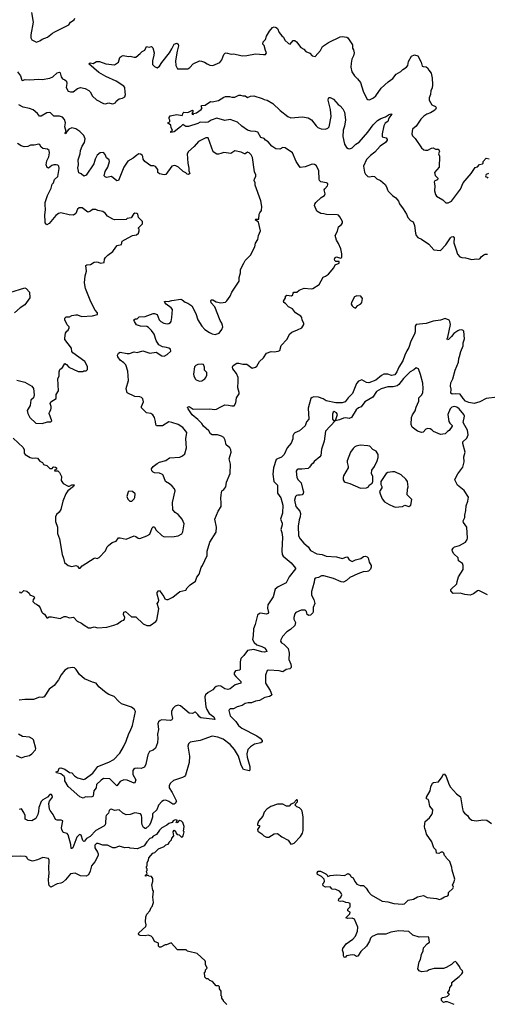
# Model space of a CAD drawing. Extents: x 2293878 to 2522763, y 823964 to 1006972.
# Tile 184 of 256: x 2370091 to 2376031, y 939407 to 951906. Entities that reach past the tile are written whole.
import ezdxf

# ---------------------------------------------------------------- set-up
doc = ezdxf.new("R2010")
doc.units = 0

msp = doc.modelspace()

# ---------------------------------------------------------------- linework, layer by layer
at = {"layer": '0CON20XD'}
for points in [[(2370242, 951995), (2370261, 951875), (2370232, 951715), (2370231, 951675), (2370245, 951650), (2370305, 951622), (2370345, 951636), (2370375, 951658), (2370445, 951683), (2370508, 951735), (2370538, 951752), (2370715, 951841), (2370737, 951873), (2370781, 951905), (2370790, 951925)], [(2370061, 951245), (2370100, 951195), (2370117, 951137), (2370125, 951132), (2370162, 951148), (2370215, 951141), (2370335, 951150), (2370375, 951147), (2370475, 951162), (2370510, 951180), (2370565, 951230), (2370595, 951239), (2370605, 951232), (2370619, 951179), (2370634, 951155), (2370665, 951141), (2370684, 951124), (2370690, 951095), (2370683, 951045), (2370705, 950999), (2370735, 950990), (2370768, 950992), (2370827, 951033), (2370865, 951044), (2370922, 951032), (2370970, 951005), (2370985, 950989), (2371014, 950934), (2371065, 950889), (2371155, 950842), (2371175, 950838), (2371225, 950850), (2371265, 950838), (2371285, 950842), (2371310, 950855), (2371315, 950870), (2371355, 950900), (2371395, 950908), (2371428, 950925), (2371436, 950954), (2371429, 950985), (2371426, 951045), (2371415, 951060), (2371315, 951127), (2371185, 951186), (2371095, 951234), (2370967, 951345), (2370985, 951356), (2371025, 951351), (2371065, 951374), (2371106, 951374), (2371184, 951344), (2371295, 951334), (2371344, 951366), (2371364, 951426), (2371386, 951444), (2371405, 951450), (2371472, 951438), (2371495, 951441), (2371545, 951428), (2371565, 951430), (2371622, 951475), (2371645, 951502), (2371679, 951521), (2371700, 951565), (2371735, 951558), (2371767, 951567), (2371780, 951550), (2371800, 951485), (2371796, 951454), (2371776, 951385), (2371779, 951339), (2371801, 951311), (2371835, 951294), (2371865, 951316), (2371896, 951364), (2371995, 951486), (2372025, 951535), (2372052, 951595), (2372085, 951606), (2372105, 951595), (2372110, 951575), (2372091, 951505), (2372071, 951385), (2372076, 951325), (2372094, 951284), (2372227, 951283), (2372253, 951297), (2372296, 951344), (2372375, 951382), (2372400, 951380), (2372437, 951367), (2372473, 951345), (2372505, 951330), (2372545, 951324), (2372635, 951364), (2372660, 951395), (2372685, 951463), (2372701, 951479), (2372715, 951484), (2372775, 951468), (2372805, 951471), (2372865, 951461), (2372915, 951446), (2372975, 951451), (2373085, 951474), (2373186, 951464), (2373214, 951466), (2373226, 951485), (2373213, 951513), (2373198, 951578), (2373180, 951595), (2373183, 951625), (2373214, 951656), (2373227, 951695), (2373265, 951758), (2373304, 951806), (2373325, 951814), (2373348, 951808), (2373365, 951793), (2373386, 951745), (2373420, 951700), (2373442, 951682), (2373457, 951645), (2373505, 951603), (2373526, 951594), (2373565, 951640), (2373585, 951641), (2373605, 951626), (2373664, 951554), (2373700, 951530), (2373725, 951502), (2373775, 951480), (2373806, 951446), (2373845, 951437), (2373910, 951515), (2373938, 951565), (2374013, 951615), (2374161, 951689), (2374185, 951693), (2374248, 951685), (2374260, 951675), (2374318, 951585), (2374317, 951545), (2374330, 951525), (2374340, 951485), (2374332, 951445), (2374310, 951405), (2374301, 951355), (2374299, 951305), (2374310, 951245), (2374342, 951192), (2374383, 951155), (2374418, 951108), (2374455, 950998), (2374502, 950902), (2374515, 950892), (2374535, 950890), (2374585, 950913), (2374615, 950940), (2374683, 951035), (2374770, 951115), (2374832, 951158), (2374875, 951215), (2374932, 951248), (2374956, 951274), (2375005, 951303), (2375020, 951325), (2375028, 951375), (2375069, 951441), (2375105, 951459), (2375148, 951448), (2375189, 951365), (2375205, 951317), (2375215, 951310), (2375255, 951306), (2375272, 951295), (2375286, 951265), (2375316, 951226), (2375331, 951165), (2375336, 951084), (2375329, 951035), (2375314, 951006), (2375309, 950955), (2375292, 950915), (2375291, 950885), (2375325, 950827), (2375373, 950803), (2375382, 950785), (2375371, 950765), (2375351, 950749), (2375307, 950723), (2375263, 950707), (2375225, 950679), (2375185, 950644), (2375145, 950581), (2375125, 950554), (2375082, 950515), (2375072, 950455), (2375081, 950431), (2375115, 950398), (2375195, 950277), (2375225, 950253), (2375245, 950248), (2375275, 950248), (2375320, 950275), (2375345, 950278), (2375373, 950263), (2375405, 950262), (2375420, 950245), (2375422, 950235), (2375411, 950205), (2375422, 950175), (2375418, 950035), (2375358, 949965), (2375369, 949929), (2375404, 949895), (2375397, 949873), (2375365, 949860), (2375356, 949845), (2375363, 949795), (2375359, 949735), (2375374, 949685), (2375386, 949666), (2375465, 949620), (2375505, 949579), (2375535, 949579), (2375575, 949604), (2375692, 949755), (2375724, 949835), (2375827, 949953), (2375875, 950030), (2375905, 950038), (2375933, 950067), (2375970, 950075)], [(2370088, 944645), (2370094, 944634), (2370115, 944632), (2370145, 944658), (2370182, 944652), (2370210, 944625), (2370220, 944605), (2370270, 944585), (2370278, 944565), (2370260, 944545), (2370259, 944519), (2370284, 944494), (2370305, 944487), (2370334, 944464), (2370351, 944441), (2370374, 944384), (2370385, 944370), (2370405, 944360), (2370435, 944312), (2370445, 944312), (2370465, 944327), (2370495, 944327), (2370605, 944304), (2370655, 944329), (2370678, 944328), (2370725, 944313), (2370775, 944322), (2370819, 944269), (2370875, 944246), (2370908, 944218), (2370965, 944186), (2370995, 944186), (2371035, 944197), (2371085, 944184), (2371196, 944196), (2371285, 944218), (2371335, 944238), (2371385, 944274), (2371412, 944285), (2371420, 944295), (2371426, 944315), (2371411, 944355), (2371413, 944385), (2371435, 944392), (2371512, 944325), (2371565, 944324), (2371658, 944235), (2371705, 944214), (2371750, 944215), (2371822, 944265), (2371833, 944285), (2371858, 944425), (2371838, 944495), (2371854, 944516), (2371860, 944535), (2371836, 944615), (2371837, 944633), (2371854, 944656), (2371865, 944658), (2371897, 944617), (2371921, 944585), (2371935, 944552), (2371954, 944544), (2371975, 944544), (2372035, 944576), (2372125, 944646), (2372202, 944665), (2372218, 944695), (2372257, 944733), (2372325, 944778), (2372340, 944830), (2372370, 944865), (2372395, 944950), (2372414, 944976), (2372471, 945105), (2372473, 945157), (2372508, 945275), (2372585, 945402), (2372589, 945465), (2372568, 945565), (2372612, 945665), (2372652, 945725), (2372652, 945775), (2372644, 945826), (2372650, 945875), (2372658, 945925), (2372685, 945943), (2372710, 945975), (2372719, 946035), (2372763, 946147), (2372768, 946265), (2372752, 946332), (2372777, 946415), (2372773, 946445), (2372759, 946469), (2372715, 946509), (2372700, 946570), (2372682, 946602), (2372655, 946620), (2372605, 946637), (2372535, 946637), (2372515, 946647), (2372495, 946687), (2372426, 946745), (2372405, 946781), (2372355, 946831), (2372280, 946890), (2372231, 946965), (2372224, 946985), (2372245, 946997), (2372295, 946963), (2372505, 946966), (2372565, 946958), (2372589, 946961), (2372647, 946993), (2372695, 947016), (2372745, 947013), (2372785, 947002), (2372815, 947006), (2372837, 947043), (2372845, 947105), (2372879, 947155), (2372879, 947175), (2372862, 947232), (2372868, 947315), (2372864, 947364), (2372846, 947416), (2372799, 947475), (2372796, 947494), (2372804, 947516), (2372850, 947545), (2372874, 947546), (2372924, 947534), (2372975, 947532), (2373045, 947482), (2373084, 947496), (2373101, 947509), (2373137, 947565), (2373186, 947614), (2373225, 947671), (2373285, 947693), (2373325, 947689), (2373375, 947696), (2373397, 947705), (2373412, 947768), (2373482, 947848), (2373522, 947918), (2373549, 947941), (2373618, 947968), (2373674, 947996), (2373701, 948035), (2373700, 948055), (2373680, 948090), (2373676, 948125), (2373662, 948142), (2373596, 948186), (2373556, 948236), (2373505, 948261), (2373467, 948305), (2373448, 948315), (2373442, 948332), (2373468, 948375), (2373468, 948395), (2373485, 948410), (2373545, 948400), (2373562, 948415), (2373563, 948435), (2373572, 948448), (2373612, 948448), (2373639, 948471), (2373705, 948499), (2373795, 948488), (2373815, 948492), (2373894, 948545), (2373945, 948638), (2373975, 948648), (2374015, 948677), (2374083, 948757), (2374097, 948793), (2374147, 948815), (2374147, 948837), (2374108, 948838), (2374095, 948848), (2374090, 948865), (2374096, 948885), (2374115, 948896), (2374165, 948877), (2374184, 948886), (2374184, 948935), (2374169, 948995), (2374141, 949065), (2374114, 949105), (2374096, 949165), (2374129, 949221), (2374142, 949275), (2374180, 949305), (2374191, 949325), (2374191, 949345), (2374156, 949405), (2374139, 949425), (2374125, 949430), (2373988, 949432), (2373955, 949442), (2373914, 949444), (2373865, 949477), (2373837, 949545), (2373840, 949565), (2373854, 949585), (2373921, 949649), (2373964, 949675), (2373971, 949695), (2373959, 949745), (2373965, 949760), (2374000, 949795), (2374007, 949815), (2374003, 949825), (2373986, 949836), (2373918, 949848), (2373900, 949865), (2373893, 949883), (2373889, 949985), (2373875, 950026), (2373856, 950055), (2373835, 950066), (2373805, 950071), (2373715, 950038), (2373655, 950030), (2373604, 950104), (2373556, 950216), (2373465, 950280), (2373435, 950283), (2373396, 950264), (2373345, 950266), (2373295, 950301), (2373245, 950356), (2373214, 950375), (2373195, 950396), (2373155, 950411), (2373115, 950476), (2373085, 950487), (2373025, 950491), (2372985, 950504), (2372911, 950555), (2372856, 950606), (2372765, 950637), (2372696, 950626), (2372595, 950655), (2372525, 950632), (2372485, 950604), (2372445, 950599), (2372385, 950605), (2372355, 950588), (2372235, 950549), (2372201, 950551), (2372164, 950576), (2372134, 950545), (2372053, 950483), (2372010, 950475), (2372010, 950485), (2372030, 950505), (2372013, 950533), (2372010, 950565), (2371970, 950595), (2371985, 950600), (2371998, 950615), (2371999, 950629), (2371988, 950648), (2371988, 950665), (2372000, 950685), (2372085, 950704), (2372155, 950690), (2372167, 950725), (2372175, 950730), (2372225, 950729), (2372285, 950758), (2372292, 950752), (2372292, 950738), (2372278, 950715), (2372282, 950705), (2372295, 950702), (2372303, 950717), (2372336, 950724), (2372397, 950765), (2372408, 950785), (2372398, 950805), (2372405, 950817), (2372445, 950820), (2372514, 950866), (2372536, 950864), (2372615, 950878), (2372685, 950924), (2372705, 950931), (2372755, 950931), (2372785, 950921), (2372825, 950921), (2372874, 950946), (2372895, 950947), (2372925, 950938), (2372955, 950938), (2372985, 950918), (2373023, 950937), (2373065, 950940), (2373172, 950905), (2373195, 950891), (2373236, 950886), (2373305, 950843), (2373400, 950755)], [(2371956, 947744), (2371905, 947751), (2371857, 947777), (2371824, 947835), (2371800, 947915), (2371765, 947960), (2371725, 947997), (2371705, 948009), (2371625, 948016), (2371575, 948033), (2371548, 948075), (2371542, 948095), (2371563, 948107), (2371585, 948110), (2371608, 948132), (2371685, 948139), (2371785, 948178), (2371805, 948178), (2371835, 948162), (2371864, 948095), (2371883, 948073), (2371922, 948055), (2371965, 948046), (2371985, 948048), (2372005, 948060), (2372014, 948075), (2372024, 948125), (2372031, 948225), (2372016, 948246), (2371950, 948295), (2371933, 948315), (2371932, 948328), (2371945, 948332), (2371975, 948327), (2372025, 948342), (2372136, 948356), (2372155, 948351), (2372192, 948322), (2372228, 948308), (2372276, 948275), (2372327, 948177), (2372352, 948095), (2372404, 948015), (2372444, 947975), (2372503, 947933), (2372535, 947918), (2372575, 947911), (2372623, 947927), (2372660, 947975), (2372671, 948005), (2372668, 948025), (2372658, 948055), (2372636, 948086), (2372570, 948260), (2372522, 948312), (2372517, 948343), (2372525, 948350), (2372545, 948349), (2372585, 948326), (2372645, 948311), (2372705, 948321), (2372720, 948335), (2372765, 948394), (2372784, 948445), (2372878, 948585), (2372880, 948635), (2372894, 948694), (2372894, 948735), (2372936, 948814), (2372955, 948850), (2373023, 948915), (2373078, 949022), (2373085, 949068), (2373114, 949115), (2373124, 949165), (2373151, 949225), (2373124, 949334), (2373081, 949365), (2373090, 949375), (2373130, 949375), (2373134, 949435), (2373140, 949455), (2373162, 949485), (2373168, 949535), (2373152, 949605), (2373083, 949805), (2373083, 949835), (2373071, 949865), (2373073, 949885), (2373090, 949915), (2373091, 949935), (2373072, 949975), (2373046, 950155), (2373029, 950189), (2373005, 950214), (2372985, 950224), (2372956, 950204), (2372945, 950204), (2372905, 950226), (2372825, 950242), (2372772, 950208), (2372685, 950221), (2372645, 950209), (2372615, 950198), (2372595, 950199), (2372550, 950230), (2372484, 950404), (2372455, 950406), (2372361, 950359), (2372305, 950294), (2372236, 950234), (2372219, 950205), (2372226, 950086), (2372239, 950019), (2372238, 949985), (2372251, 949955), (2372235, 949939), (2372220, 949945), (2372203, 949963), (2372168, 949978), (2372108, 950035), (2372075, 950051), (2372055, 950054), (2372022, 950048), (2371945, 949941), (2371925, 949938), (2371865, 949949), (2371845, 949965), (2371844, 950005), (2371815, 950043), (2371795, 950051), (2371755, 950051), (2371681, 950105), (2371661, 950135), (2371655, 950170), (2371646, 950186), (2371625, 950200), (2371605, 950204), (2371577, 950185), (2371534, 950146), (2371465, 950108), (2371455, 950096), (2371414, 950035), (2371344, 949866), (2371325, 949859), (2371255, 949914), (2371192, 949902), (2371175, 949909), (2371164, 949924), (2371175, 949980), (2371209, 950035), (2371232, 950105), (2371226, 950125), (2371195, 950153), (2371176, 950196), (2371155, 950218), (2371115, 950216), (2371075, 950186), (2371049, 950135), (2371032, 950078), (2370935, 949934), (2370905, 949918), (2370871, 949951), (2370842, 949962), (2370829, 950025), (2370838, 950065), (2370833, 950125), (2370857, 950203), (2370864, 950245), (2370885, 950299), (2370912, 950345), (2370923, 950395), (2370906, 950435), (2370855, 950486), (2370805, 950519), (2370755, 950533), (2370715, 950515), (2370688, 950485), (2370675, 950458), (2370670, 950460), (2370668, 950465), (2370680, 950485), (2370666, 950545), (2370672, 950595), (2370660, 950640), (2370635, 950669), (2370595, 950682), (2370525, 950681), (2370482, 950722), (2370465, 950728), (2370435, 950722), (2370365, 950681), (2370341, 950681), (2370316, 950715), (2370261, 950761), (2370215, 950779), (2370135, 950795), (2370080, 950825)], [(2373400, 950755), (2373498, 950678), (2373535, 950660), (2373685, 950673), (2373755, 950660), (2373798, 950635), (2373855, 950560), (2373879, 950539), (2373922, 950522), (2373975, 950515), (2374005, 950529), (2374022, 950545), (2374048, 950675), (2374039, 950765), (2374008, 950885), (2374012, 950908), (2374022, 950918), (2374035, 950920), (2374076, 950896), (2374135, 950830), (2374162, 950812), (2374194, 950774), (2374215, 950732), (2374231, 950635), (2374217, 950555), (2374201, 950505), (2374194, 950424), (2374215, 950325), (2374244, 950285), (2374265, 950270), (2374285, 950267), (2374313, 950277), (2374361, 950325), (2374405, 950352), (2374511, 950479), (2374579, 950571), (2374636, 950624), (2374679, 950651), (2374737, 950673), (2374775, 950700), (2374805, 950711), (2374816, 950706), (2374781, 950655), (2374767, 950615), (2374735, 950591), (2374715, 950558), (2374694, 950455), (2374697, 950417), (2374744, 950404), (2374760, 950385), (2374757, 950375), (2374738, 950345), (2374671, 950299), (2374604, 950225), (2374545, 950181), (2374495, 950132), (2374456, 950045), (2374470, 949970), (2374483, 949945), (2374515, 949916), (2374535, 949909), (2374575, 949920), (2374597, 949915), (2374627, 949887), (2374675, 949864), (2374732, 949815), (2374751, 949785), (2374761, 949745), (2374771, 949731), (2374825, 949673), (2374868, 949645), (2374901, 949601), (2374915, 949568), (2374963, 949505), (2375006, 949436), (2375020, 949395), (2375055, 949358), (2375090, 949340), (2375107, 949295), (2375117, 949195), (2375129, 949165), (2375149, 949139), (2375195, 949119), (2375288, 949058), (2375353, 948984), (2375435, 948974), (2375505, 949046), (2375565, 949138), (2375575, 949149), (2375595, 949153), (2375608, 949138), (2375607, 949075), (2375617, 949035), (2375637, 948985), (2375651, 948931), (2375682, 948895), (2375705, 948887), (2375755, 948884), (2375835, 948863), (2375895, 948870), (2375925, 948866), (2375942, 948875), (2375952, 948895), (2375985, 948920), (2376005, 948930), (2376035, 948930)], [(2370055, 947328), (2370155, 947306), (2370247, 947255), (2370266, 947225), (2370276, 947144), (2370264, 947106), (2370234, 947075), (2370222, 947008), (2370184, 946946), (2370196, 946905), (2370219, 946855), (2370295, 946786), (2370375, 946781), (2370445, 946799), (2370485, 946800), (2370498, 946815), (2370467, 946905), (2370468, 946925), (2370487, 946953), (2370490, 946975), (2370490, 946995), (2370478, 947035), (2370488, 947055), (2370552, 947095), (2370554, 947146), (2370582, 947195), (2370574, 947345), (2370591, 947385), (2370590, 947435), (2370602, 947465), (2370635, 947492), (2370665, 947542), (2370685, 947530), (2370715, 947493), (2370835, 947438), (2370895, 947440), (2370905, 947450), (2370935, 947450), (2370950, 947465), (2370952, 947502), (2370917, 947565), (2370765, 947677), (2370754, 947695), (2370750, 947735), (2370666, 947845), (2370663, 947865), (2370671, 947925), (2370688, 947952), (2370707, 947965), (2370720, 947995), (2370718, 948005), (2370692, 948032), (2370663, 948095), (2370663, 948117), (2370680, 948135), (2370725, 948134), (2370755, 948149), (2370805, 948161), (2370825, 948161), (2370875, 948140), (2371015, 948148), (2371078, 948165), (2371080, 948185), (2371050, 948220), (2370994, 948325), (2370927, 948495), (2370916, 948565), (2370923, 948655), (2370938, 948715), (2370931, 948785), (2370945, 948794), (2370991, 948799), (2371035, 948826), (2371065, 948832), (2371089, 948829), (2371116, 948814), (2371165, 948822), (2371169, 948865), (2371180, 948885), (2371210, 948915), (2371275, 948963), (2371310, 949020), (2371330, 949040), (2371385, 949052), (2371393, 949095), (2371422, 949112), (2371525, 949167), (2371575, 949173), (2371600, 949195), (2371610, 949225), (2371610, 949245), (2371600, 949255), (2371600, 949265), (2371650, 949315), (2371650, 949345), (2371598, 949395), (2371590, 949435), (2371577, 949447), (2371555, 949448), (2371535, 949438), (2371508, 949392), (2371455, 949380), (2371445, 949370), (2371297, 949367), (2371275, 949373), (2371205, 949413), (2371178, 949448), (2371145, 949470), (2371085, 949482), (2371056, 949496), (2371015, 949497), (2370990, 949475), (2370955, 949463), (2370886, 949516), (2370845, 949519), (2370825, 949502), (2370804, 949446), (2370774, 949426), (2370718, 949428), (2370612, 949452), (2370585, 949444), (2370550, 949420), (2370465, 949320), (2370435, 949303), (2370416, 949325), (2370413, 949343), (2370409, 949425), (2370417, 949495), (2370413, 949555), (2370415, 949585), (2370442, 949675), (2370491, 949765), (2370504, 949816), (2370521, 949835), (2370534, 949875), (2370576, 949915), (2370592, 950015), (2370589, 950045), (2370577, 950057), (2370555, 950064), (2370525, 950064), (2370497, 950053), (2370455, 950019), (2370440, 950030), (2370429, 950065), (2370436, 950115), (2370460, 950165), (2370470, 950215), (2370464, 950245), (2370445, 950264), (2370385, 950270), (2370365, 950287), (2370347, 950317), (2370335, 950324), (2370275, 950311), (2370227, 950313), (2370195, 950298), (2370147, 950293), (2370109, 950305), (2370064, 950335)], [(2375970, 950075), (2375980, 950085), (2375980, 950105), (2376015, 950147), (2376055, 950140)], [(2376047, 949953), (2376015, 949940), (2376008, 949925), (2376011, 949911), (2376030, 949905), (2376036, 949896)], [(2369965, 948444), (2370155, 948500), (2370175, 948494), (2370216, 948445), (2370218, 948375), (2370155, 948287), (2370095, 948248), (2370025, 948184)], [(2374355, 948244), (2374385, 948278), (2374422, 948298), (2374438, 948315), (2374447, 948365), (2374425, 948398), (2374375, 948400), (2374345, 948388), (2374304, 948315), (2374303, 948295), (2374314, 948275), (2374330, 948255), (2374355, 948244)], [(2376156, 947114), (2376015, 947096), (2375935, 947054), (2375865, 947034), (2375795, 947047), (2375755, 947065), (2375725, 947095), (2375685, 947150), (2375625, 947156), (2375585, 947153), (2375568, 947165), (2375572, 947215), (2375565, 947255), (2375566, 947295), (2375592, 947345), (2375622, 947455), (2375665, 947560), (2375668, 947605), (2375679, 947629), (2375695, 947695), (2375722, 947765), (2375725, 947805), (2375739, 947855), (2375731, 947951), (2375725, 947961), (2375707, 947967), (2375675, 947966), (2375655, 947958), (2375605, 947922), (2375575, 947883), (2375536, 947845), (2375525, 947842), (2375522, 947855), (2375531, 947875), (2375564, 948035), (2375556, 948076), (2375545, 948093), (2375495, 948111), (2375435, 948093), (2375345, 948080), (2375255, 948048), (2375125, 948035), (2375114, 948015), (2375113, 947945), (2375107, 947915), (2375061, 947825), (2375033, 947745), (2375008, 947702), (2374985, 947646), (2374957, 947575), (2374905, 947493), (2374881, 947435), (2374855, 947397), (2374815, 947389), (2374765, 947408), (2374715, 947407), (2374685, 947390), (2374615, 947329), (2374525, 947296), (2374495, 947300), (2374435, 947333), (2374395, 947318), (2374371, 947289), (2374320, 947160), (2374264, 947105), (2374227, 947053), (2374185, 947040), (2374105, 947043), (2373985, 947067), (2373945, 947092), (2373885, 947112), (2373825, 947118), (2373805, 947111), (2373787, 947095), (2373769, 947021), (2373757, 946975), (2373765, 946833), (2373735, 946799), (2373715, 946752), (2373643, 946687), (2373585, 946662), (2373571, 946649), (2373561, 946625), (2373562, 946585), (2373538, 946532), (2373490, 946470), (2373450, 946385), (2373415, 946352), (2373365, 946333), (2373349, 946321), (2373314, 946215), (2373307, 946137), (2373320, 946045), (2373366, 945996), (2373367, 945895), (2373406, 945836), (2373432, 945745), (2373428, 945642), (2373403, 945565), (2373425, 945516), (2373426, 945495), (2373408, 945435), (2373422, 945395), (2373429, 945335), (2373422, 945165), (2373425, 945117), (2373436, 945095), (2373539, 945009), (2373579, 944965), (2373593, 944945), (2373593, 944935), (2373512, 944835), (2373477, 944755), (2373375, 944706), (2373338, 944675), (2373310, 944580), (2373241, 944479), (2373239, 944435), (2373251, 944379), (2373245, 944366), (2373222, 944358), (2373155, 944373), (2373135, 944367), (2373112, 944345), (2373082, 944228), (2373061, 944175), (2373055, 944085), (2373049, 944039), (2373069, 943999), (2373105, 943970), (2373165, 943949), (2373200, 943930), (2373223, 943905), (2373231, 943885), (2373202, 943878), (2373165, 943880), (2373065, 943912), (2372983, 943897), (2372939, 943835), (2372899, 943795), (2372890, 943755), (2372893, 943657), (2372882, 943648), (2372830, 943640), (2372813, 943615), (2372816, 943595), (2372835, 943567), (2372900, 943505), (2372901, 943485), (2372827, 943463), (2372765, 943410), (2372735, 943401), (2372695, 943411), (2372645, 943445), (2372615, 943448), (2372585, 943440), (2372565, 943426), (2372543, 943397), (2372483, 943365), (2372450, 943335), (2372442, 943308), (2372446, 943265), (2372454, 943185), (2372468, 943148), (2372499, 943099), (2372555, 943054), (2372567, 943035), (2372568, 943022), (2372393, 943043), (2372376, 943056), (2372355, 943086), (2372325, 943114), (2372315, 943116), (2372285, 943099), (2372245, 943101), (2372135, 943195), (2372105, 943203), (2372065, 943191), (2372035, 943162), (2372020, 943125), (2372018, 943095), (2372030, 943035), (2372024, 943016), (2372005, 943010), (2371895, 943019), (2371875, 943011), (2371855, 942994), (2371847, 942965), (2371856, 942895), (2371842, 942835), (2371847, 942785), (2371840, 942725), (2371815, 942658), (2371785, 942633), (2371740, 942615), (2371718, 942572), (2371711, 942535), (2371692, 942455), (2371674, 942416), (2371635, 942399), (2371585, 942403), (2371555, 942398), (2371535, 942388), (2371526, 942375), (2371526, 942325), (2371566, 942255), (2371555, 942218), (2371545, 942216), (2371455, 942252), (2371415, 942256), (2371369, 942235), (2371325, 942182), (2371306, 942196), (2371235, 942271), (2371155, 942274), (2371125, 942254), (2371067, 942195), (2371063, 942155), (2371032, 942118), (2371022, 942055), (2371018, 942045), (2371005, 942039), (2370955, 942037), (2370928, 942042), (2370895, 942023), (2370855, 942042), (2370705, 942172), (2370666, 942245), (2370663, 942283), (2370655, 942300), (2370614, 942334), (2370575, 942340), (2370560, 942345), (2370552, 942358), (2370580, 942365), (2370592, 942405), (2370615, 942409), (2370665, 942393), (2370725, 942349), (2370755, 942343), (2370786, 942306), (2370825, 942281), (2370905, 942259), (2370923, 942267), (2371021, 942339), (2371085, 942425), (2371225, 942482), (2371286, 942515), (2371361, 942595), (2371410, 942675), (2371442, 942745), (2371475, 942845), (2371495, 942876), (2371523, 942945), (2371562, 943125), (2371550, 943150), (2371512, 943178), (2371385, 943222), (2371345, 943253), (2371292, 943312), (2371225, 943338), (2371189, 943359), (2371098, 943435), (2371062, 943482), (2371015, 943496), (2370915, 943539), (2370850, 943595), (2370808, 943658), (2370785, 943676), (2370765, 943681), (2370705, 943673), (2370662, 943648), (2370619, 943591), (2370585, 943526), (2370529, 943455), (2370464, 943406), (2370401, 943309), (2370375, 943303), (2370342, 943305), (2370265, 943274), (2370155, 943276)], [(2370007, 946595), (2370136, 946475), (2370148, 946445), (2370146, 946405), (2370160, 946385), (2370225, 946346), (2370255, 946338), (2370295, 946343), (2370315, 946338), (2370345, 946300), (2370380, 946285), (2370391, 946261), (2370435, 946246), (2370475, 946210), (2370502, 946208), (2370508, 946212), (2370510, 946225), (2370521, 946229), (2370545, 946227), (2370558, 946215), (2370558, 946202), (2370530, 946185), (2370535, 946180), (2370575, 946180), (2370595, 946158), (2370622, 946105), (2370619, 946055), (2370645, 946017), (2370705, 945986), (2370725, 945986), (2370755, 946000), (2370782, 946002), (2370775, 945979), (2370704, 945926), (2370676, 945885), (2370640, 945795), (2370614, 945686), (2370593, 945655), (2370560, 945625), (2370546, 945595), (2370544, 945535), (2370569, 945465), (2370571, 945385), (2370597, 945315), (2370632, 945115), (2370649, 945069), (2370659, 945015), (2370708, 944978), (2370755, 944963), (2370805, 944977), (2370825, 944968), (2370840, 944945), (2370860, 944945), (2370886, 944974), (2371035, 945070), (2371045, 945074), (2371075, 945066), (2371102, 945078), (2371182, 945165), (2371203, 945215), (2371217, 945233), (2371265, 945270), (2371316, 945285), (2371345, 945328), (2371365, 945329), (2371445, 945311), (2371545, 945352), (2371566, 945346), (2371595, 945324), (2371615, 945319), (2371705, 945354), (2371745, 945376), (2371774, 945455), (2371785, 945469), (2371795, 945470), (2371803, 945463), (2371825, 945427), (2371895, 945357), (2371925, 945342), (2372054, 945344), (2372105, 945352), (2372150, 945380), (2372164, 945406), (2372178, 945505), (2372155, 945567), (2372102, 945625), (2372065, 945648), (2372036, 945685), (2372031, 945775), (2372066, 945925), (2372059, 945949), (2372026, 945985), (2371995, 946015), (2371944, 946044), (2371915, 946123), (2371905, 946134), (2371865, 946148), (2371805, 946152), (2371785, 946160), (2371768, 946178), (2371763, 946205), (2371786, 946234), (2371835, 946273), (2371865, 946289), (2371945, 946312), (2371995, 946342), (2372125, 946354), (2372160, 946370), (2372190, 946395), (2372210, 946470), (2372202, 946585), (2372214, 946665), (2372165, 946728), (2372105, 946766), (2372025, 946794), (2371985, 946800), (2371905, 946751), (2371829, 946749), (2371819, 946765), (2371816, 946805), (2371802, 946855), (2371781, 946891), (2371755, 946908), (2371703, 946915), (2371638, 946978), (2371639, 946995), (2371662, 947055), (2371655, 947092), (2371640, 947110), (2371615, 947119), (2371555, 947124), (2371455, 947170), (2371442, 947222), (2371474, 947325), (2371465, 947445), (2371437, 947525), (2371415, 947549), (2371366, 947585), (2371337, 947625), (2371334, 947645), (2371346, 947674), (2371366, 947684), (2371455, 947668), (2371485, 947669), (2371545, 947689), (2371585, 947682), (2371655, 947701), (2371745, 947674), (2371826, 947686), (2371895, 947640), (2371925, 947633), (2371966, 947654), (2372012, 947698), (2372007, 947725), (2371985, 947738), (2371956, 947744)], [(2372375, 947316), (2372405, 947321), (2372443, 947347), (2372456, 947364), (2372468, 947395), (2372466, 947425), (2372440, 947455), (2372440, 947495), (2372425, 947527), (2372402, 947532), (2372355, 947529), (2372327, 947515), (2372312, 947498), (2372300, 947405), (2372302, 947385), (2372321, 947345), (2372334, 947334), (2372375, 947316)], [(2376035, 944606), (2375925, 944660), (2375905, 944656), (2375855, 944616), (2375815, 944600), (2375745, 944609), (2375685, 944625), (2375595, 944620), (2375569, 944655), (2375568, 944672), (2375644, 944745), (2375646, 944775), (2375666, 944834), (2375726, 944925), (2375726, 944975), (2375714, 945004), (2375666, 945035), (2375659, 945075), (2375605, 945124), (2375589, 945155), (2375586, 945175), (2375598, 945195), (2375616, 945214), (2375648, 945222), (2375679, 945231), (2375752, 945275), (2375774, 945305), (2375778, 945325), (2375772, 945462), (2375730, 945525), (2375726, 945545), (2375744, 945585), (2375744, 945615), (2375759, 945675), (2375761, 945735), (2375782, 945795), (2375791, 945845), (2375735, 945930), (2375652, 945995), (2375620, 946065), (2375625, 946086), (2375655, 946140), (2375721, 946225), (2375730, 946260), (2375735, 946295), (2375731, 946355), (2375751, 946415), (2375721, 946525), (2375721, 946545), (2375772, 946595), (2375788, 946635), (2375778, 946695), (2375746, 946756), (2375723, 946793), (2375739, 946871), (2375732, 946895), (2375675, 946964), (2375645, 946986), (2375615, 946994), (2375578, 946985), (2375557, 946965), (2375531, 946895), (2375544, 946805), (2375553, 946785), (2375583, 946755), (2375583, 946745), (2375548, 946692), (2375525, 946680), (2375495, 946650), (2375435, 946638), (2375346, 946676), (2375328, 946698), (2375305, 946711), (2375275, 946716), (2375251, 946709), (2375215, 946670), (2375195, 946667), (2375144, 946684), (2375076, 946735), (2375063, 946767), (2375067, 946855), (2375079, 946891), (2375115, 946940), (2375127, 946985), (2375162, 947065), (2375161, 947105), (2375198, 947142), (2375210, 947175), (2375215, 947225), (2375213, 947293), (2375182, 947402), (2375158, 947475), (2375125, 947488), (2375099, 947461), (2375049, 947435), (2374965, 947352), (2374905, 947276), (2374885, 947259), (2374835, 947245), (2374765, 947244), (2374681, 947219), (2374625, 947184), (2374575, 947116), (2374477, 947053), (2374428, 946992), (2374395, 946977), (2374365, 946952), (2374305, 946855), (2374275, 946845), (2374235, 946852), (2374202, 946848), (2374155, 946825), (2374098, 946812), (2373975, 946683), (2373958, 946555), (2373945, 946519), (2373926, 946455), (2373915, 946372), (2373905, 946355), (2373833, 946297), (2373820, 946275), (2373794, 946256), (2373773, 946225), (2373755, 946210), (2373675, 946199), (2373625, 946201), (2373614, 946195), (2373602, 946175), (2373613, 946095), (2373629, 946065), (2373667, 946025), (2373681, 945955), (2373696, 945914), (2373691, 945889), (2373677, 945873), (2373655, 945868), (2373625, 945872), (2373605, 945866), (2373595, 945853), (2373582, 945805), (2373599, 945725), (2373649, 945665), (2373656, 945636), (2373653, 945595), (2373640, 945555), (2373630, 945475), (2373631, 945355), (2373655, 945315), (2373701, 945261), (2373756, 945215), (2373786, 945166), (2373866, 945126), (2373935, 945116), (2373985, 945096), (2374115, 945089), (2374185, 945066), (2374246, 945086), (2374255, 945082), (2374275, 945047), (2374315, 945027), (2374355, 945050), (2374424, 945066), (2374459, 945091), (2374485, 945096), (2374505, 945089), (2374516, 945075), (2374531, 945021), (2374554, 944975), (2374556, 944955), (2374548, 944932), (2374523, 944905), (2374505, 944899), (2374455, 944897), (2374385, 944871), (2374286, 944824), (2374242, 944785), (2374205, 944767), (2374175, 944768), (2374075, 944811), (2373954, 944846), (2373925, 944846), (2373885, 944824), (2373845, 944818), (2373834, 944805), (2373832, 944765), (2373812, 944688), (2373799, 944645), (2373799, 944599), (2373829, 944545), (2373841, 944495), (2373820, 944445), (2373820, 944395), (2373814, 944376), (2373785, 944346), (2373765, 944344), (2373744, 944354), (2373732, 944395), (2373715, 944410), (2373665, 944410), (2373598, 944382), (2373587, 944365), (2373574, 944315), (2373575, 944295), (2373593, 944255), (2373584, 944215), (2373532, 944165), (2373485, 944135), (2373430, 944075), (2373406, 944035), (2373404, 944015), (2373415, 943997), (2373445, 943979), (2373502, 943922), (2373514, 943865), (2373508, 943785), (2373533, 943725), (2373541, 943695), (2373538, 943682), (2373523, 943667), (2373474, 943655), (2373435, 943626), (2373385, 943640), (2373255, 943650), (2373235, 943643), (2373211, 943585), (2373213, 943485), (2373271, 943391), (2373292, 943335), (2373286, 943325), (2373265, 943314), (2373205, 943301), (2373136, 943265), (2373085, 943253), (2373035, 943233), (2372995, 943233), (2372955, 943224), (2372915, 943200), (2372852, 943185), (2372805, 943157), (2372765, 943157), (2372750, 943145), (2372748, 943135), (2372765, 943068), (2372835, 942995), (2372869, 942945), (2372913, 942913), (2373105, 942815), (2373144, 942785), (2373171, 942755), (2373171, 942739), (2373155, 942726), (2373072, 942708), (2373023, 942677)], [(2374095, 946818), (2374108, 946832), (2374126, 946895), (2374115, 946916), (2374085, 946930), (2374074, 946925), (2374065, 946900), (2374063, 946835), (2374075, 946818), (2374095, 946818)], [(2374418, 945958), (2374495, 945963), (2374520, 945975), (2374530, 945995), (2374566, 946024), (2374576, 946044), (2374577, 946105), (2374560, 946145), (2374564, 946186), (2374596, 946234), (2374630, 946305), (2374645, 946350), (2374646, 946385), (2374617, 946427), (2374575, 946451), (2374540, 946490), (2374515, 946498), (2374415, 946504), (2374365, 946492), (2374348, 946482), (2374325, 946461), (2374293, 946415), (2374251, 946305), (2374249, 946285), (2374264, 946235), (2374264, 946215), (2374202, 946115), (2374198, 946095), (2374201, 946065), (2374211, 946045), (2374225, 946033), (2374285, 946018), (2374418, 945958)], [(2374865, 945718), (2374905, 945723), (2374952, 945728), (2374985, 945742), (2375035, 945728), (2375058, 945745), (2375070, 945815), (2375011, 945875), (2375016, 945945), (2375026, 945976), (2375019, 946045), (2374994, 946075), (2374935, 946126), (2374855, 946164), (2374825, 946167), (2374765, 946157), (2374748, 946145), (2374680, 946045), (2374680, 946005), (2374692, 945982), (2374692, 945965), (2374663, 945917), (2374670, 945885), (2374697, 945825), (2374726, 945786), (2374782, 945752), (2374840, 945725), (2374865, 945718)], [(2371515, 945792), (2371546, 945824), (2371555, 945840), (2371557, 945885), (2371525, 945918), (2371478, 945922), (2371468, 945912), (2371453, 945853), (2371465, 945820), (2371490, 945795), (2371515, 945792)], [(2370155, 943276), (2370085, 943268)], [(2370044, 942564), (2370115, 942534), (2370155, 942551), (2370215, 942564), (2370245, 942586), (2370290, 942635), (2370297, 942655), (2370266, 942765), (2370255, 942778), (2370215, 942797), (2370125, 942808), (2370075, 942838)], [(2373023, 942677), (2372989, 942641), (2372974, 942585), (2372979, 942545), (2373016, 942425), (2373015, 942380), (2373005, 942370), (2372935, 942388), (2372902, 942442), (2372870, 942555), (2372821, 942641), (2372765, 942704), (2372675, 942771), (2372608, 942798), (2372535, 942809), (2372385, 942756), (2372255, 942736), (2372236, 942715), (2372228, 942685), (2372246, 942556), (2372244, 942475), (2372196, 942316), (2372185, 942300), (2372160, 942285), (2372044, 942246), (2372007, 942215), (2371991, 942185), (2371991, 942155), (2372027, 942097), (2372081, 941985), (2372067, 941955), (2372055, 941947), (2372035, 941948), (2371985, 941983), (2371945, 941996), (2371918, 941995), (2371897, 941983), (2371854, 941936), (2371833, 941875), (2371776, 941825), (2371777, 941783), (2371754, 941705), (2371737, 941675), (2371695, 941637), (2371685, 941637), (2371665, 941653), (2371648, 941685), (2371641, 941715), (2371644, 941775), (2371638, 941808), (2371625, 941824), (2371555, 941836), (2371495, 941815), (2371445, 941812), (2371402, 941832), (2371355, 941874), (2371295, 941868), (2371258, 941885), (2371241, 941881), (2371228, 941865), (2371218, 941832), (2371191, 941805), (2371183, 941787), (2371180, 941705), (2371175, 941685), (2371161, 941669), (2371058, 941612), (2370988, 941535), (2370938, 941512), (2370915, 941476), (2370905, 941473), (2370894, 941484), (2370870, 941555), (2370855, 941563), (2370845, 941560), (2370815, 941530), (2370764, 941395), (2370755, 941384), (2370745, 941384), (2370742, 941435), (2370708, 941558), (2370695, 941575), (2370645, 941588), (2370625, 941625), (2370623, 941645), (2370640, 941735), (2370616, 941746), (2370565, 941744), (2370545, 941751), (2370515, 941815), (2370476, 941865), (2370468, 941885), (2370460, 941955), (2370471, 941985), (2370506, 942035), (2370505, 942058), (2370495, 942070), (2370475, 942070), (2370442, 942038), (2370386, 942004), (2370365, 941983), (2370334, 941906), (2370331, 941855), (2370321, 941815), (2370296, 941765), (2370245, 941737), (2370195, 941741), (2370162, 941755), (2370161, 941805), (2370145, 941841), (2370115, 941886), (2370085, 941881)], [(2375608, 939405), (2375525, 939440), (2375495, 939440), (2375488, 939432), (2375475, 939430), (2375450, 939455), (2375450, 939485), (2375460, 939495), (2375505, 939500), (2375525, 939510), (2375550, 939535), (2375532, 939542), (2375530, 939555), (2375550, 939585), (2375555, 939620), (2375582, 939648), (2375582, 939685), (2375612, 939715), (2375672, 939758), (2375708, 939795), (2375718, 939815), (2375715, 939830), (2375692, 939855), (2375678, 939885), (2375642, 939935), (2375625, 939948), (2375605, 939942), (2375575, 939910), (2375507, 939873), (2375475, 939862), (2375355, 939863), (2375294, 939846), (2375265, 939829), (2375195, 939819), (2375165, 939830), (2375148, 939855), (2375164, 939945), (2375180, 939975), (2375193, 940037), (2375217, 940085), (2375222, 940125), (2375267, 940173), (2375298, 940195), (2375290, 940255), (2375278, 940265), (2375165, 940259), (2375085, 940286), (2375035, 940332), (2374905, 940338), (2374805, 940323), (2374741, 940299), (2374635, 940299), (2374566, 940266), (2374545, 940246), (2374533, 940207), (2374494, 940146), (2374426, 940075), (2374384, 940016), (2374370, 940015), (2374345, 940030), (2374315, 940034), (2374240, 940020), (2374225, 940002), (2374212, 940005), (2374204, 940024), (2374206, 940055), (2374192, 940095), (2374194, 940115), (2374239, 940175), (2374321, 940235), (2374355, 940273), (2374383, 940335), (2374386, 940386), (2374345, 940487), (2374315, 940499), (2374254, 940494), (2374233, 940503), (2374286, 940555), (2374287, 940577), (2374260, 940595), (2374257, 940605), (2374258, 940615), (2374288, 940645), (2374290, 940685), (2374266, 940696), (2374235, 940698), (2374196, 940716), (2374165, 940710), (2374144, 940714), (2374140, 940725), (2374144, 940745), (2374170, 940765), (2374182, 940795), (2374176, 940816), (2374155, 940842), (2374105, 940866), (2374060, 940870), (2374035, 940898), (2373975, 940893), (2373945, 940910), (2373940, 940935), (2373955, 940950), (2373962, 940968), (2373958, 940995), (2373925, 941028), (2373873, 941053), (2373868, 941075), (2373881, 941095), (2373910, 941095), (2373978, 941065), (2373992, 941055), (2374005, 941030), (2374035, 941043), (2374118, 941052), (2374215, 941041), (2374265, 941066), (2374284, 941054), (2374303, 941025), (2374325, 941012), (2374346, 940965), (2374372, 940932), (2374415, 940914), (2374456, 940916), (2374492, 940882), (2374520, 940835), (2374556, 940795), (2374695, 940717), (2374765, 940706), (2374845, 940685), (2374955, 940676), (2374977, 940683), (2375025, 940728), (2375095, 940743), (2375145, 940771), (2375219, 940789), (2375265, 940764), (2375385, 940750), (2375425, 940739), (2375446, 940744), (2375485, 940771), (2375530, 940785), (2375538, 940795), (2375538, 940825), (2375594, 940876), (2375600, 940895), (2375588, 940925), (2375606, 940954), (2375619, 940995), (2375585, 941110), (2375581, 941145), (2375555, 941218), (2375512, 941262), (2375505, 941280), (2375487, 941297), (2375477, 941325), (2375465, 941336), (2375443, 941337), (2375415, 941322), (2375387, 941327), (2375382, 941365), (2375353, 941395), (2375328, 941468), (2375257, 941565), (2375250, 941605), (2375237, 941637), (2375232, 941665), (2375242, 941728), (2375295, 941774), (2375328, 941815), (2375336, 941836), (2375337, 941875), (2375300, 941920), (2375289, 941989), (2375278, 942005), (2375260, 942015), (2375258, 942035), (2375304, 942116), (2375313, 942167), (2375335, 942213), (2375347, 942223), (2375410, 942230), (2375456, 942294), (2375468, 942325), (2375475, 942332), (2375485, 942330), (2375508, 942298), (2375543, 942203), (2375565, 942163), (2375640, 942080), (2375689, 942039), (2375716, 941886), (2375726, 941855), (2375742, 941832), (2375780, 941805), (2375799, 941769), (2375835, 941746), (2375895, 941736), (2375975, 941750), (2376023, 941745), (2376084, 941704)], [(2373535, 941440), (2373555, 941442), (2373576, 941454), (2373657, 941535), (2373685, 941580), (2373692, 941615), (2373690, 941785), (2373677, 941857), (2373670, 941875), (2373645, 941900), (2373613, 941913), (2373592, 941935), (2373598, 941955), (2373618, 941978), (2373620, 941995), (2373615, 942002), (2373605, 942002), (2373570, 941960), (2373534, 941946), (2373515, 941924), (2373481, 941921), (2373435, 941948), (2373365, 941948), (2373282, 941918), (2373232, 941885), (2373198, 941845), (2373178, 941795), (2373125, 941730), (2373110, 941695), (2373112, 941682), (2373138, 941675), (2373138, 941665), (2373112, 941625), (2373114, 941604), (2373165, 941572), (2373190, 941545), (2373225, 941528), (2373255, 941528), (2373325, 941570), (2373366, 941576), (2373422, 941532), (2373499, 941489), (2373535, 941440)], [(2372723, 939403), (2372680, 939445), (2372680, 939455), (2372660, 939485), (2372660, 939505), (2372650, 939515), (2372650, 939575), (2372630, 939605), (2372628, 939628), (2372615, 939640), (2372585, 939640), (2372538, 939698), (2372505, 939710), (2372485, 939730), (2372462, 939732), (2372442, 939752), (2372440, 939815), (2372450, 939825), (2372450, 939845), (2372470, 939865), (2372453, 939913), (2372452, 939945), (2372445, 939960), (2372345, 940050), (2372238, 940078), (2372222, 940082), (2372205, 940100), (2372095, 940100), (2372015, 940188), (2371957, 940163), (2371938, 940162), (2371885, 940130), (2371865, 940131), (2371856, 940145), (2371852, 940182), (2371802, 940205), (2371781, 940251), (2371761, 940271), (2371724, 940284), (2371685, 940278), (2371621, 940281), (2371605, 940288), (2371601, 940301), (2371605, 940315), (2371691, 940395), (2371696, 940415), (2371687, 940455), (2371692, 940515), (2371705, 940550), (2371742, 940595), (2371760, 940635), (2371775, 940650), (2371792, 940698), (2371782, 940765), (2371790, 940845), (2371780, 940855), (2371770, 940925), (2371780, 940965), (2371780, 941005), (2371767, 941027), (2371733, 941033), (2371725, 941040), (2371690, 941035), (2371690, 941045), (2371708, 941062), (2371702, 941095), (2371710, 941105), (2371710, 941125), (2371700, 941135), (2371700, 941155), (2371710, 941165), (2371710, 941205), (2371728, 941235), (2371733, 941267), (2371780, 941325), (2371808, 941332), (2371855, 941380), (2371925, 941410), (2371945, 941430), (2371975, 941440), (2371990, 941455), (2371990, 941465), (2372020, 941495), (2372023, 941517), (2372050, 941545), (2372040, 941595), (2372052, 941618), (2372070, 941605), (2372072, 941582), (2372092, 941562), (2372118, 941558), (2372145, 941530), (2372158, 941532), (2372168, 941545), (2372178, 941595), (2372172, 941605), (2372178, 941665), (2372163, 941713), (2372145, 941732), (2372125, 941738), (2372102, 941728), (2372100, 941715), (2372085, 941710), (2372080, 941725), (2372088, 941732), (2372090, 941745), (2372065, 941750), (2372042, 941735), (2372027, 941713), (2371985, 941702), (2371961, 941679), (2371895, 941646), (2371865, 941619), (2371829, 941561), (2371785, 941540), (2371769, 941521), (2371745, 941510), (2371705, 941471), (2371672, 941418), (2371588, 941382), (2371495, 941388), (2371475, 941397), (2371425, 941391), (2371355, 941413), (2371305, 941394), (2371275, 941392), (2371205, 941427), (2371145, 941428), (2371089, 941449), (2371065, 941449), (2371046, 941425), (2371044, 941395), (2371079, 941339), (2371087, 941315), (2371086, 941295), (2371045, 941215), (2371003, 941165), (2370984, 941096), (2370965, 941052), (2370935, 941034), (2370865, 941039), (2370795, 941070), (2370735, 941061), (2370672, 940988), (2370636, 940955), (2370615, 940945), (2370565, 940934), (2370485, 940894), (2370466, 940915), (2370461, 940935), (2370457, 940985), (2370464, 941075), (2370460, 941125), (2370464, 941235), (2370455, 941257), (2370385, 941270), (2370315, 941240), (2370255, 941224), (2370202, 941242), (2370188, 941255), (2370180, 941275), (2370164, 941284), (2370105, 941289), (2369995, 941284)]]:
    msp.add_lwpolyline(points, dxfattribs=at)

doc.saveas('drawing.dxf')
